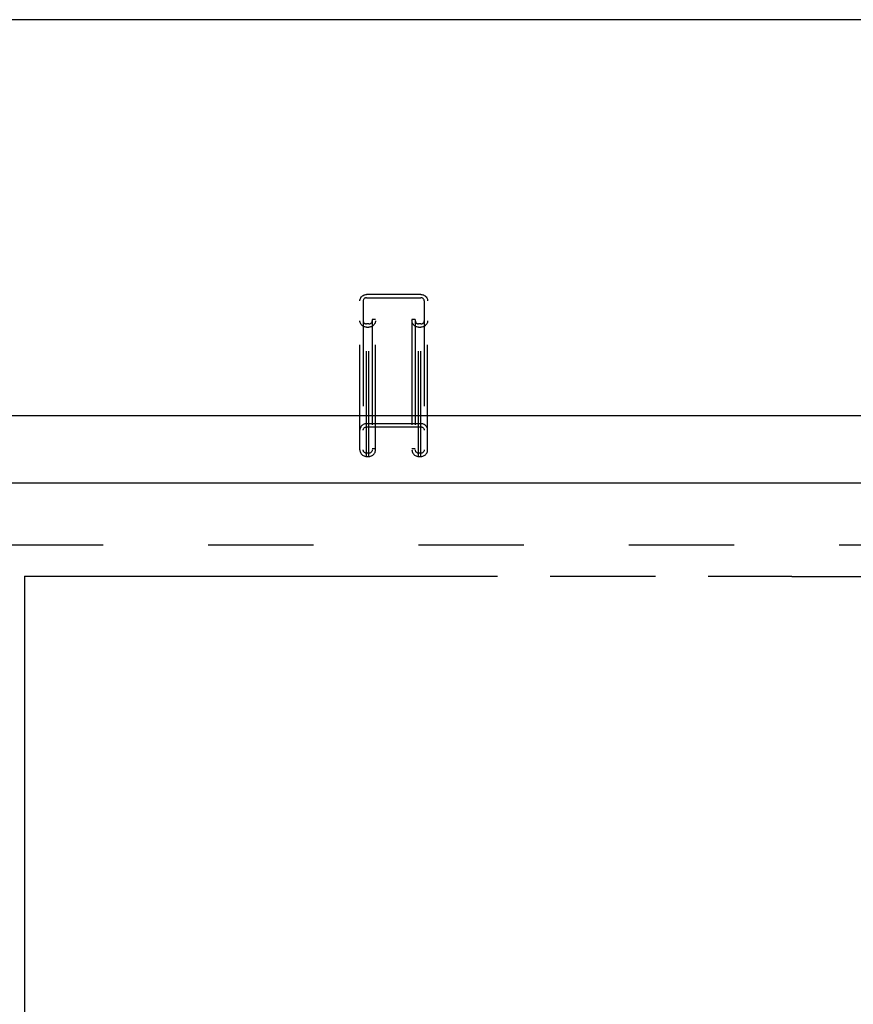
# Model space of a CAD drawing. Header units: inches. Extents: x 0 to 230, y 0 to 149.
# Tile 80 of 92: x 78 to 88, y 102 to 114. Entities that reach past the tile are written whole.
import ezdxf

# ---------------------------------------------------------------- set-up
doc = ezdxf.new("R2010")
doc.units = ezdxf.units.IN
doc.header["$LTSCALE"] = 12.635135
doc.header["$MEASUREMENT"] = 0
doc.linetypes.add('HIDDEN', pattern=[0.2, 0.1, -0.1])
doc.linetypes.add('PHANTOM', pattern=[0.8, 0.45, -0.05, 0.1, -0.05, 0.1, -0.05])
doc.layers.get('0').update_dxf_attribs({"linetype": 'CONTINUOUS'})
doc.layers.add('AVAILABLE_DOOR_SPACE', color=7, linetype='CONTINUOUS')
doc.layers.add('DEFAULT_2', color=8, linetype='HIDDEN')

msp = doc.modelspace()

# ---------------------------------------------------------------- linework, layer by layer
at = {"color": 7, "linetype": 'Continuous'}
for p, q in [((101.434, 113.623), (46.254, 113.623)), ((45.381, 108.869), (102.307, 108.869))]:
    msp.add_line(p, q, dxfattribs=at)
at = {"color": 3, "linetype": 'Continuous'}
msp.add_line((74.823, 108.061), (103.427, 108.061), dxfattribs=at)
at = {"layer": 'AVAILABLE_DOOR_SPACE', "color": 4, "linetype": 'PHANTOM'}
for p, q in [((78.406, 106.936), (78.406, 73.686)), ((78.406, 106.936), (87.625, 106.936)), ((87.625, 106.936), (87.625, 106.935)), ((87.625, 106.935), (90.625, 106.935))]:
    msp.add_line(p, q, dxfattribs=at)
at = {"layer": 'DEFAULT_2', "color": 8, "linetype": 'HIDDEN'}
for p, q in [((82.437, 108.454), (82.437, 110.244)), ((82.477, 110.244), (82.477, 108.454)), ((82.517, 108.376), (82.517, 110.322)), ((83.17, 110.322), (82.517, 110.322)), ((82.517, 110.283), (83.17, 110.283)), ((83.17, 108.376), (83.17, 110.322)), ((83.21, 110.244), (83.21, 108.454)), ((83.25, 108.454), (83.25, 110.244)), ((82.585, 110.02), (82.585, 108.454)), ((82.625, 110.02), (82.585, 110.02)), ((82.625, 108.454), (82.625, 110.02)), ((83.062, 110.02), (83.062, 108.454)), ((83.102, 110.02), (83.062, 110.02)), ((83.102, 110.02), (83.102, 108.454)), ((82.545, 109.968), (82.517, 109.968)), ((82.517, 109.929), (82.545, 109.929)), ((82.545, 108.376), (82.545, 109.968)), ((83.142, 108.376), (83.142, 109.968)), ((83.17, 109.968), (83.142, 109.968)), ((83.142, 109.929), (83.17, 109.929)), ((83.17, 108.769), (82.517, 108.769)), ((82.517, 108.73), (83.17, 108.73)), ((82.625, 108.467), (82.585, 108.467)), ((83.102, 108.467), (83.062, 108.467)), ((82.545, 108.415), (82.517, 108.415)), ((82.517, 108.376), (82.545, 108.376)), ((83.17, 108.415), (83.142, 108.415)), ((83.142, 108.376), (83.17, 108.376)), ((102.094, 107.311), (75.49, 107.311))]:
    msp.add_line(p, q, dxfattribs=at)
for points in [[(82.437, 110.244), (82.438, 110.255), (82.44, 110.264), (82.443, 110.274), (82.448, 110.283), (82.454, 110.292), (82.461, 110.299), (82.469, 110.306), (82.477, 110.311), (82.487, 110.316), (82.497, 110.319), (82.507, 110.321), (82.517, 110.322)], [(82.517, 110.283), (82.511, 110.283), (82.505, 110.281), (82.499, 110.279), (82.494, 110.276), (82.489, 110.272), (82.485, 110.267), (82.482, 110.262), (82.479, 110.256), (82.478, 110.251), (82.477, 110.244)], [(83.17, 110.322), (83.18, 110.321), (83.191, 110.319), (83.2, 110.316), (83.21, 110.311), (83.219, 110.306), (83.226, 110.299), (83.233, 110.292), (83.239, 110.283), (83.244, 110.274), (83.247, 110.264), (83.249, 110.255), (83.25, 110.244)], [(83.21, 110.244), (83.209, 110.251), (83.208, 110.256), (83.206, 110.262), (83.202, 110.267), (83.198, 110.272), (83.193, 110.276), (83.188, 110.279), (83.182, 110.281), (83.176, 110.283), (83.17, 110.283)], [(82.517, 109.929), (82.507, 109.93), (82.497, 109.932), (82.487, 109.935), (82.477, 109.94), (82.469, 109.945), (82.461, 109.952), (82.454, 109.96), (82.448, 109.968), (82.443, 109.977), (82.44, 109.987), (82.438, 109.996), (82.437, 110.007)], [(82.477, 110.007), (82.478, 110), (82.479, 109.995), (82.482, 109.989), (82.485, 109.984), (82.489, 109.979), (82.494, 109.975), (82.499, 109.972), (82.505, 109.97), (82.511, 109.968), (82.517, 109.968)], [(82.625, 110.007), (82.624, 109.996), (82.622, 109.987), (82.619, 109.977), (82.614, 109.968), (82.608, 109.96), (82.601, 109.952), (82.594, 109.945), (82.585, 109.94), (82.575, 109.935), (82.566, 109.932), (82.555, 109.93), (82.545, 109.929)], [(82.545, 109.968), (82.551, 109.968), (82.557, 109.97), (82.563, 109.972), (82.568, 109.975), (82.573, 109.979), (82.577, 109.984), (82.581, 109.989), (82.583, 109.995), (82.584, 110), (82.585, 110.007)], [(83.142, 109.929), (83.132, 109.93), (83.122, 109.932), (83.112, 109.935), (83.102, 109.94), (83.094, 109.945), (83.086, 109.952), (83.079, 109.96), (83.073, 109.968), (83.068, 109.977), (83.065, 109.987), (83.063, 109.996), (83.062, 110.007)], [(83.102, 110.007), (83.103, 110), (83.104, 109.995), (83.107, 109.989), (83.11, 109.984), (83.114, 109.979), (83.119, 109.975), (83.124, 109.972), (83.13, 109.97), (83.136, 109.968), (83.142, 109.968)], [(83.25, 110.007), (83.249, 109.996), (83.247, 109.987), (83.244, 109.977), (83.239, 109.968), (83.233, 109.96), (83.226, 109.952), (83.219, 109.945), (83.21, 109.94), (83.2, 109.935), (83.191, 109.932), (83.18, 109.93), (83.17, 109.929)], [(83.17, 109.968), (83.176, 109.968), (83.182, 109.97), (83.188, 109.972), (83.193, 109.975), (83.198, 109.979), (83.202, 109.984), (83.206, 109.989), (83.208, 109.995), (83.209, 110), (83.21, 110.007)], [(82.517, 108.769), (82.507, 108.768), (82.497, 108.766), (82.487, 108.763), (82.477, 108.758), (82.469, 108.753), (82.461, 108.746), (82.454, 108.739), (82.448, 108.73), (82.443, 108.721), (82.44, 108.712), (82.438, 108.702), (82.437, 108.692)], [(82.477, 108.692), (82.478, 108.698), (82.479, 108.703), (82.482, 108.709), (82.485, 108.714), (82.489, 108.719), (82.494, 108.723), (82.499, 108.726), (82.505, 108.728), (82.511, 108.73), (82.517, 108.73)], [(83.25, 108.692), (83.249, 108.702), (83.247, 108.712), (83.244, 108.721), (83.239, 108.73), (83.233, 108.739), (83.226, 108.746), (83.219, 108.753), (83.21, 108.758), (83.2, 108.763), (83.191, 108.766), (83.18, 108.768), (83.17, 108.769)], [(83.17, 108.73), (83.176, 108.73), (83.182, 108.728), (83.188, 108.726), (83.193, 108.723), (83.198, 108.719), (83.202, 108.714), (83.206, 108.709), (83.208, 108.703), (83.209, 108.698), (83.21, 108.692)], [(82.437, 108.454), (82.438, 108.444), (82.44, 108.434), (82.443, 108.424), (82.448, 108.415), (82.454, 108.407), (82.461, 108.399), (82.469, 108.392), (82.477, 108.387), (82.487, 108.382), (82.497, 108.379), (82.507, 108.377), (82.517, 108.376)], [(82.517, 108.415), (82.511, 108.416), (82.505, 108.417), (82.499, 108.419), (82.494, 108.422), (82.489, 108.426), (82.485, 108.431), (82.482, 108.436), (82.479, 108.442), (82.478, 108.448), (82.477, 108.454)], [(82.585, 108.454), (82.584, 108.448), (82.583, 108.442), (82.581, 108.436), (82.577, 108.431), (82.573, 108.426), (82.568, 108.422), (82.563, 108.419), (82.557, 108.417), (82.551, 108.416), (82.545, 108.415)], [(82.545, 108.376), (82.555, 108.377), (82.566, 108.379), (82.575, 108.382), (82.585, 108.387), (82.594, 108.392), (82.601, 108.399), (82.608, 108.407), (82.614, 108.415), (82.619, 108.424), (82.622, 108.434), (82.624, 108.444), (82.625, 108.454)], [(83.062, 108.454), (83.063, 108.444), (83.065, 108.434), (83.068, 108.424), (83.073, 108.415), (83.079, 108.407), (83.086, 108.399), (83.094, 108.392), (83.102, 108.387), (83.112, 108.382), (83.122, 108.379), (83.132, 108.377), (83.142, 108.376)], [(83.142, 108.415), (83.136, 108.416), (83.13, 108.417), (83.124, 108.419), (83.119, 108.422), (83.114, 108.426), (83.11, 108.431), (83.107, 108.436), (83.104, 108.442), (83.103, 108.448), (83.102, 108.454)], [(83.21, 108.454), (83.209, 108.448), (83.208, 108.442), (83.206, 108.436), (83.202, 108.431), (83.198, 108.426), (83.193, 108.422), (83.188, 108.419), (83.182, 108.417), (83.176, 108.416), (83.17, 108.415)], [(83.17, 108.376), (83.18, 108.377), (83.191, 108.379), (83.2, 108.382), (83.21, 108.387), (83.219, 108.392), (83.226, 108.399), (83.233, 108.407), (83.239, 108.415), (83.244, 108.424), (83.247, 108.434), (83.249, 108.444), (83.25, 108.454)]]:
    msp.add_lwpolyline(points, dxfattribs=at)

doc.saveas('drawing.dxf')
